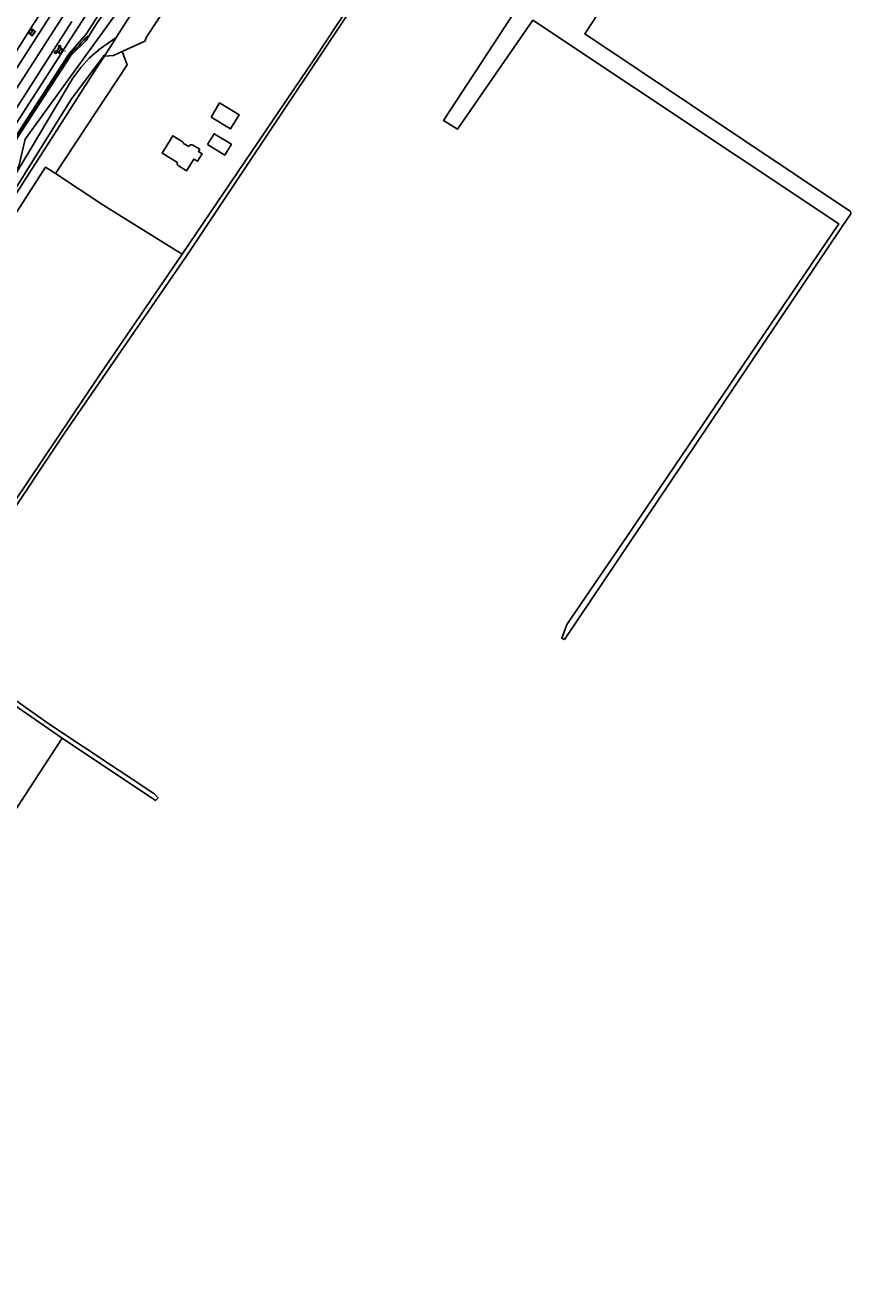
# Model space of a CAD drawing. Extents: x 165936 to 168762, y 445225 to 450407.
# Tile 14 of 69: x 166577 to 166903, y 445477 to 445976. Entities that reach past the tile are written whole.
import ezdxf

# ---------------------------------------------------------------- set-up
doc = ezdxf.new("R2010")
doc.units = 0
doc.header["$LTSCALE"] = 4
doc.layers.get('0').update_dxf_attribs({"linetype": 'CONTINUOUS'})
for name, color, linetype in [('G_BTD', 3, 'CONTINUOUS'), ('G_OTD', 32, 'CONTINUOUS'), ('G_OWG', 6, 'CONTINUOUS'), ('G_WGD', 7, 'CONTINUOUS'), ('LSHD', 3, 'CONTINUOUS')]:
    doc.layers.add(name, color=color, linetype=linetype)
doc.layers.add('PPAL', color=7, linetype='CONTINUOUS', true_color=0xbd2877)
doc.layers.add('PPUT', color=7, linetype='CONTINUOUS', true_color=0xbd2877)
doc.styles.add('ISO', font='ISO')

# ---------------------------------------------------------------- blocks, each defined once
blk = doc.blocks.new('verkeersteller')
at = {"color": 0}
blk.add_circle((0, 0), 0.45, dxfattribs=at)
blk = doc.blocks.new('kolk')
at = {"color": 0}
blk.add_circle((0, 0), 0.6, dxfattribs=at)
at = {"color": 0, "linetype": 'Continuous', "style": 'ISO'}
blk.add_attdef('KOLK', (-0.04, -0.26), '', height=0.8, dxfattribs=at)

msp = doc.modelspace()

# ---------------------------------------------------------------- linework, layer by layer
at = {"layer": 'G_BTD', "linetype": 'Continuous', "transparency": 33554687}
for points in [[(166768.58, 446082.618), (166761.316, 446071.143), (166731.643, 446021.252), (166640.585, 445884.604), (166592.561, 445815.067), (166541, 445737.652)], [(166791.638, 446002.032), (166793.95, 446000.451), (166809.98, 445991.187), (166797.717, 445972.288), (166902.374, 445902.349), (166902.507, 445901.479), (166899.086, 445896.393), (166789.631, 445733.68), (166788.602, 445734.215), (166790.618, 445739.564), (166814.392, 445774.46), (166897.851, 445897.459), (166777.193, 445977.729), (166747.461, 445934.753), (166742.029, 445938.174), (166810.032, 446042.285), (166811.225, 446041.479), (166789.64, 446008.052), (166790.063, 446004.454), (166791.638, 446002.032)], [(166608.333, 445963.589), (166605.018, 445958.417), (166580.306, 445919.859), (166579.5, 445918.601), (166518.357, 445823.198), (166508.816, 445808.311), (166490.878, 445780.322), (166483.752, 445769.203), (166482.431, 445767.142), (166471.675, 445750.359), (166447.045, 445711.929), (166446.995, 445711.852), (166446.964, 445711.803), (166402.148, 445641.876), (166401.948, 445641.529), (166401.599, 445640.923)], [(166589.055, 445917.282), (166585.176, 445919.838), (166549.854, 445865.202), (166487.295, 445769.594)], [(166639.018, 445885.575), (166606.085, 445837.435), (166539.553, 445738.568)], [(166591.737, 445694.863), (166587.862, 445697.462), (166534.767, 445734.06), (166426.689, 445575.625)], [(166591.737, 445694.863), (166628.442, 445670.247), (166629.469, 445671.398), (166627.864, 445673.062), (166586.421, 445700.487), (166539.474, 445733.627), (166537.88, 445734.726)], [(166591.737, 445694.863), (166469.919, 445507.984), (166449.817, 445477.145)]]:
    msp.add_lwpolyline(points, dxfattribs=at)
at = {"layer": 'G_OTD', "linetype": 'Continuous', "transparency": 33554687}
for points in [[(166639.018, 445885.575), (166691.212, 445962.537), (166713.045, 445995.832), (166730.665, 446023.972), (166766.73, 446083.212)], [(166589.055, 445917.282), (166617.331, 445960.104), (166615.394, 445965.424)], [(166650.351, 445939.578), (166653.712, 445945.121), (166661.405, 445940.457), (166658.05, 445934.917), (166650.351, 445939.578)], [(166648.935, 445928.729), (166651.542, 445932.999), (166658.377, 445928.85), (166655.777, 445924.58), (166648.935, 445928.729)], [(166641.571, 445927.937), (166639.501, 445929.181), (166639.425, 445929.647), (166635.332, 445932.169), (166631.147, 445925.32), (166637.124, 445921.666)], [(166643.207, 445928.521), (166645.883, 445926.885), (166645.366, 445926.04), (166646.858, 445925.128), (166645.019, 445922.117), (166643.527, 445923.027), (166640.656, 445918.316), (166637.342, 445920.444)], [(166637.284, 445886.65), (166608.062, 445904.757), (166589.055, 445917.282)], [(166639.018, 445885.575), (166637.284, 445886.65)]]:
    msp.add_lwpolyline(points, dxfattribs=at)
for points in [[(166641.571, 445927.937, -0.4060564), (166643.207, 445928.521)], [(166637.342, 445920.444, -0.4352238), (166637.124, 445921.666)]]:
    msp.add_lwpolyline(points, format="xyb", dxfattribs=at)
at = {"layer": 'G_OWG', "linetype": 'Continuous', "transparency": 33554687}
for points in [[(166683.373, 446098.978, -0.0010999), (166601.146, 445972.277)], [(166600.985, 445969.625, -0.0013609), (166639.618, 446029.346)]]:
    msp.add_lwpolyline(points, format="xyb", dxfattribs=at)
for points in [[(166592.234, 445966.02), (166618.522, 446006.789), (166619.601, 446008.589), (166645.267, 446047.946), (166646.372, 446049.743), (166672.305, 446089.825)], [(166644.14, 446028.685), (166623.418, 445994.943), (166577.13, 445930.822), (166574.564, 445920.175), (166564.947, 445905.404), (166545.485, 445874.746), (166535.799, 445859.131), (166534.407, 445856.957), (166532.631, 445856.677)], [(166605.301, 446014.83), (166579.362, 445974.532)], [(166578.234, 445972.851), (166555.815, 445937.614), (166551.662, 445931.798)], [(166579.362, 445974.532), (166581.005, 445973.295), (166579.877, 445971.614), (166578.234, 445972.851)], [(166579.362, 445974.532), (166578.234, 445972.851)], [(166600.985, 445969.625), (166595.128, 445963.867), (166573.801, 445931.141), (166570.906, 445922.772), (166555.688, 445899.792), (166533.362, 445864.907)], [(166601.146, 445972.277), (166594.276, 445964.366), (166574.48, 445933.562), (166573.074, 445931.563), (166568.338, 445922.455)], [(166564.822, 445923.563), (166568.812, 445929.633), (166591.197, 445964.309)], [(166591.197, 445964.309), (166589.496, 445965.372), (166590.533, 445967.083), (166592.234, 445966.02)], [(166591.197, 445964.309), (166592.234, 445966.02)]]:
    msp.add_lwpolyline(points, dxfattribs=at)
at = {"layer": 'G_WGD', "linetype": 'Continuous', "transparency": 33554687}
for points in [[(166615.394, 445965.424), (166624.331, 445969.443), (166625.089, 445971.276), (166633.523, 445984.035), (166631.6, 445985.217), (166641.07, 446000), (166654.391, 446020.796), (166662.284, 446032.873), (166665.376, 446036.709), (166671.271, 446044.776), (166691.915, 446076.029), (166723.484, 446124.662), (166732.001, 446138.036)], [(166611.148, 446009.092), (166556.972, 445925.022)], [(166553.48, 445927.284), (166588.322, 445981.443)], [(166612.99, 445970.857), (166617.722, 445978.24), (166618.836, 445979.978)], [(166595.459, 445977.214), (166566.057, 445931.399), (166560.463, 445922.761)], [(166476.879, 445766.067), (166494.595, 445793.081), (166499.574, 445801.502), (166512.754, 445821.769), (166520.742, 445834.393), (166525.897, 445843.412), (166535.208, 445857.809), (166535.236, 445857.854), (166556.201, 445890.209), (166566.251, 445905.404), (166579.483, 445927.296), (166595.922, 445954.94), (166599.007, 445959.103), (166602.296, 445962.815), (166604.368, 445964.559), (166605.813, 445965.774), (166605.918, 445965.863), (166612.99, 445970.857)], [(166608.682, 445964.134), (166610.342, 445966.724), (166611.066, 445967.854), (166612.99, 445970.857)], [(166608.682, 445964.134), (166608.225, 445963.889), (166607.981, 445963.564), (166607.679, 445963.159), (166595.383, 445946.684), (166564.392, 445897.179), (166549.884, 445875.835), (166537.361, 445855.906), (166531.105, 445846.653), (166519.515, 445827.571), (166504.553, 445804.569), (166479.185, 445764.509), (166452.249, 445722.762), (166439.527, 445702.529), (166427.721, 445684.247), (166400.559, 445641.532)], [(166615.394, 445965.424), (166611.885, 445963.846), (166608.333, 445963.589)], [(166608.333, 445963.589), (166608.682, 445964.134)]]:
    msp.add_lwpolyline(points, dxfattribs=at)
at = {"layer": 'LSHD', "linetype": 'Continuous', "lineweight": -3, "transparency": 33554687}
msp.add_lwpolyline([(166601.752, 445971.554, -0.012968), (166594.789, 445964.177), (166573.413, 445931.407), (166572.592, 445929.484), (166569.068, 445922.185)], format="xyb", dxfattribs=at)

# ---------------------------------------------------------------- block references
at = {"layer": 'PPAL', "transparency": 33554687}
for p in [(166590.699, 445967.334), (166589.052, 445965.065)]:
    msp.add_blockref('verkeersteller', p, dxfattribs=at)
at = {"layer": 'PPUT', "transparency": 33554687}
for p in [(166579.299, 445973.222), (166591.002, 445965.433)]:
    msp.add_blockref('kolk', p, dxfattribs=at).add_auto_attribs({'KOLK': 'Kolk'})

doc.saveas('drawing.dxf')
